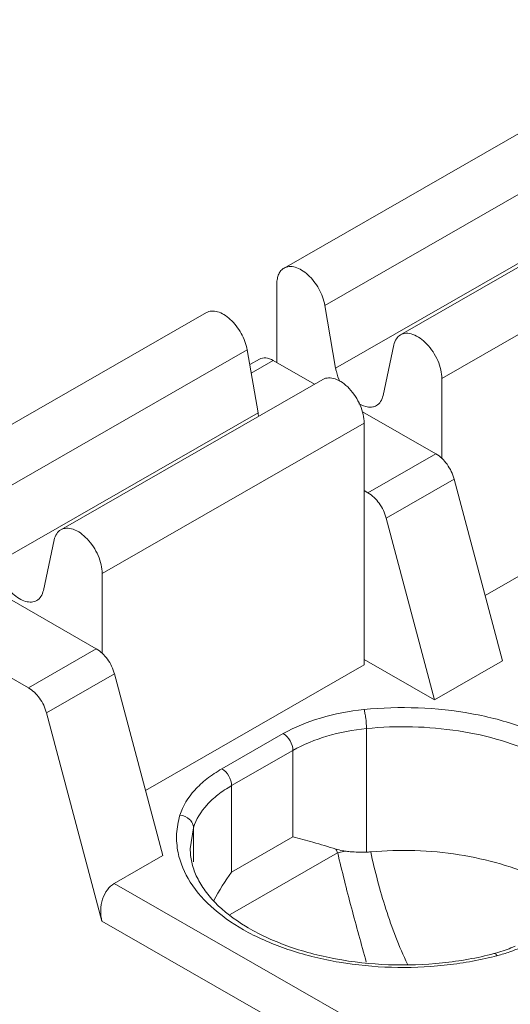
# Model space of a CAD drawing. Header units: centimetres. Extents: x -24.5 to 49.7, y -16.6 to 18.4.
# Tile 72 of 248: x -12.695 to -12.444, y -8.965 to -8.461. Entities that reach past the tile are written whole.
import ezdxf

# ---------------------------------------------------------------- set-up
doc = ezdxf.new("R2010")
doc.units = ezdxf.units.CM
doc.header["$MEASUREMENT"] = 0
doc.layers.add('layer 1', color=7, linetype='Continuous')

msp = doc.modelspace()

# ---------------------------------------------------------------- linework, layer by layer
at = {"layer": 'layer 1', "color": 1, "lineweight": 0}
msp.add_open_spline([(24.98821, 18.39808), (24.98821, 18.39808), (24.98821, -16.60193), (24.98821, -16.60193), (24.98821, -16.60193), (-24.51772, -16.60193), (-24.51772, -16.60193), (-24.51772, -16.60193), (-24.51772, 18.39808), (-24.51772, 18.39808), (-24.51772, 18.39808), (24.98821, 18.39808), (24.98821, 18.39808)], degree=3, knots=[0, 0, 0, 0, 0.25, 0.25, 0.25, 0.5, 0.5, 0.5, 0.75, 0.75, 0.75, 1, 1, 1, 1], dxfattribs=at)
at = {"layer": 'layer 1', "color": 5, "lineweight": 0}
msp.add_open_spline([(-23.26688, 17.18067), (-23.26688, 17.18067), (-23.26688, -15.60944), (-23.26688, -15.60944), (-23.26688, -15.60944), (23.98644, -15.60944), (23.98644, -15.60944)], degree=3, knots=[0, 0, 0, 0, 0.5, 0.5, 0.5, 1, 1, 1, 1], dxfattribs=at)
at = {"layer": 'layer 1', "lineweight": 9}
for points in [[(-15.1136, -11.88825), (-15.1136, -11.88825), (-7.7056, -7.63919), (-7.7056, -7.63919)], [(-7.69027, -7.64798), (-7.69027, -7.64798), (-15.09828, -11.89705), (-15.09828, -11.89705)], [(-15.01708, -11.94361), (-15.01708, -11.94361), (-7.61107, -7.6957), (-7.61107, -7.6957)], [(-7.57273, -7.75186), (-7.57273, -7.75186), (-14.96955, -11.9945), (-14.96955, -11.9945)], [(-14.93426, -12.08187), (-14.93426, -12.08187), (-7.53905, -7.84015), (-7.53905, -7.84015)], [(-14.9151, -12.1313), (-14.9151, -12.1313), (-7.52411, -7.89201), (-7.52411, -7.89201)], [(-14.88686, -12.20355), (-14.88686, -12.20355), (-7.54291, -7.99124), (-7.54291, -7.99124)], [(-7.53917, -8.00091), (-7.53917, -8.00091), (-14.88585, -12.2148), (-14.88585, -12.2148)], [(-14.88518, -12.22255), (-14.88518, -12.22255), (-7.53658, -8.00757), (-7.53658, -8.00757)], [(-14.88501, -12.22285), (-14.88501, -12.22285), (-7.53646, -8.0079), (-7.53646, -8.0079)], [(-14.81265, -12.49002), (-14.81265, -12.49002), (-7.43858, -8.26043), (-7.43858, -8.26043)], [(-14.88093, -12.56483), (-14.88093, -12.56483), (-7.42727, -8.28959), (-7.42727, -8.28959)], [(-7.42702, -8.29024), (-7.42702, -8.29024), (-14.88068, -12.56548), (-14.88068, -12.56548)], [(-14.87955, -12.56837), (-14.87955, -12.56837), (-7.4259, -8.29313), (-7.4259, -8.29313)], [(-7.42438, -8.29707), (-7.42438, -8.29707), (-14.87803, -12.5723), (-14.87803, -12.5723)], [(-14.86912, -12.59635), (-14.86912, -12.59635), (-7.41513, -8.32092), (-7.41513, -8.32092)], [(-7.40988, -8.33449), (-7.40988, -8.33449), (-14.86196, -12.60882), (-14.86196, -12.60882)], [(-14.75264, -12.64545), (-14.75264, -12.64545), (-7.37265, -8.41245), (-7.37265, -8.41245)], [(-14.73894, -12.65609), (-14.73894, -12.65609), (-7.3474, -8.41648), (-7.3474, -8.41648)], [(-7.30843, -8.44359), (-7.30843, -8.44359), (-14.70852, -12.68811), (-14.70852, -12.68811)], [(-14.69375, -12.71923), (-14.69375, -12.71923), (-7.29321, -8.47444), (-7.29321, -8.47444)], [(-7.28802, -8.48968), (-7.28802, -8.48968), (-14.69044, -12.73553), (-14.69044, -12.73553)], [(-12.55938, -8.58803), (-12.55938, -8.58803), (-12.42522, -8.51108), (-12.42522, -8.51108)], [(-12.40435, -8.53016), (-12.40435, -8.53016), (-12.53851, -8.60711), (-12.53851, -8.60711)], [(-12.49975, -8.62223), (-12.49975, -8.62223), (-12.36558, -8.54528), (-12.36558, -8.54528)], [(-12.53295, -8.63934), (-12.53295, -8.63934), (-12.39879, -8.56239), (-12.39879, -8.56239)], [(-10.47613, -8.56933), (-10.47613, -8.56933), (-12.57796, -9.77489), (-12.57796, -9.77489)], [(-12.34443, -8.56764), (-12.34443, -8.56764), (-12.47859, -8.6446), (-12.47859, -8.6446)], [(-12.56306, -8.63641), (-12.56306, -8.63641), (-12.56306, -8.59615), (-12.56306, -8.59615)], [(-12.53851, -8.60711), (-12.53851, -8.60711), (-12.53295, -8.63934), (-12.53295, -8.63934)], [(-12.73328, -8.68778), (-12.73328, -8.68778), (-12.59912, -8.61083), (-12.59912, -8.61083)], [(-14.68973, -12.87593), (-14.68973, -12.87593), (-7.28114, -8.62654), (-7.28114, -8.62654)], [(-12.50869, -8.65325), (-12.50869, -8.65325), (-12.50313, -8.62739), (-12.50313, -8.62739)], [(-12.57826, -8.62991), (-12.57826, -8.62991), (-12.71242, -8.70686), (-12.71242, -8.70686)], [(-12.5727, -8.66214), (-12.5727, -8.66214), (-12.57826, -8.62991), (-12.57826, -8.62991)], [(-12.57198, -8.63462), (-12.57198, -8.63462), (-12.57695, -8.63746), (-12.57695, -8.63746)], [(-12.56499, -8.6353), (-12.56499, -8.6353), (-12.57622, -8.64174), (-12.57622, -8.64174)], [(-12.54376, -8.64748), (-12.54376, -8.64748), (-12.56499, -8.6353), (-12.56499, -8.6353)], [(-7.28114, -8.64338), (-7.28114, -8.64338), (-14.68973, -12.89277), (-14.68973, -12.89277)], [(-12.67366, -8.72198), (-12.67366, -8.72198), (-12.5395, -8.64503), (-12.5395, -8.64503)], [(-12.47859, -8.6446), (-12.47859, -8.6446), (-12.47859, -8.68559), (-12.47859, -8.68559)], [(-12.70686, -8.73909), (-12.70686, -8.73909), (-12.5727, -8.66214), (-12.5727, -8.66214)], [(-12.5727, -8.66214), (-12.57261, -8.66268), (-12.57249, -8.66322), (-12.57236, -8.66375)], [(-12.48162, -8.68312), (-12.48162, -8.68312), (-12.51925, -8.66153), (-12.51925, -8.66153)], [(-12.51834, -8.66739), (-12.51834, -8.66739), (-12.65249, -8.74435), (-12.65249, -8.74435)], [(-12.51834, -8.79115), (-12.51834, -8.79115), (-12.51834, -8.66739), (-12.51834, -8.66739)], [(-12.5164, -8.70307), (-12.5164, -8.70307), (-12.48162, -8.68312), (-12.48162, -8.68312)], [(-14.68973, -12.93732), (-14.68973, -12.93732), (-7.29074, -8.69342), (-7.29074, -8.69342)], [(-12.45642, -8.75564), (-12.45642, -8.75564), (-12.34443, -8.6914), (-12.34443, -8.6914)], [(-12.47228, -8.69605), (-12.47228, -8.69605), (-12.50706, -8.71601), (-12.50706, -8.71601)], [(-12.44753, -8.78902), (-12.44753, -8.78902), (-12.47228, -8.69605), (-12.47228, -8.69605)], [(-12.51834, -8.70196), (-12.51834, -8.70196), (-12.5164, -8.70307), (-12.5164, -8.70307)], [(-12.50706, -8.71601), (-12.50706, -8.71601), (-12.48231, -8.80897), (-12.48231, -8.80897)], [(-12.6826, -8.753), (-12.6826, -8.753), (-12.67704, -8.72715), (-12.67704, -8.72715)], [(-14.68973, -12.96455), (-14.68973, -12.96455), (-7.30529, -8.72901), (-7.30529, -8.72901)], [(-12.65553, -8.78287), (-12.65553, -8.78287), (-12.7389, -8.73505), (-12.7389, -8.73505)], [(-12.65249, -8.74435), (-12.65249, -8.74435), (-12.65249, -8.78533), (-12.65249, -8.78533)], [(-12.77369, -8.755), (-12.77369, -8.755), (-12.6903, -8.80282), (-12.6903, -8.80282)], [(-12.6903, -8.80282), (-12.6903, -8.80282), (-12.65553, -8.78287), (-12.65553, -8.78287)], [(-12.51834, -8.7883), (-12.51834, -8.7883), (-12.48231, -8.80897), (-12.48231, -8.80897)], [(-12.48231, -8.80897), (-12.48231, -8.80897), (-12.44753, -8.78902), (-12.44753, -8.78902)], [(-12.63033, -8.85539), (-12.63033, -8.85539), (-12.51834, -8.79115), (-12.51834, -8.79115)], [(-12.64619, -8.7958), (-12.64619, -8.7958), (-12.68097, -8.81575), (-12.68097, -8.81575)], [(-12.62144, -8.88877), (-12.62144, -8.88877), (-12.64619, -8.7958), (-12.64619, -8.7958)], [(-12.68097, -8.81575), (-12.68097, -8.81575), (-12.6526, -8.92231), (-12.6526, -8.92231)], [(-12.51719, -8.88697), (-12.51719, -8.88697), (-12.51719, -8.82372), (-12.51719, -8.82372)], [(-12.59119, -8.84434), (-12.59119, -8.84434), (-12.55976, -8.82632), (-12.55976, -8.82632)], [(-12.5548, -8.83492), (-12.5548, -8.83492), (-12.58622, -8.85295), (-12.58622, -8.85295)], [(-12.5548, -8.87914), (-12.5548, -8.87914), (-12.5548, -8.83492), (-12.5548, -8.83492)], [(-12.58622, -8.85295), (-12.58622, -8.85295), (-12.58622, -8.89716), (-12.58622, -8.89716)], [(-12.60576, -8.87451), (-12.60576, -8.87451), (-12.60738, -8.88526), (-12.60738, -8.88526)], [(-12.60576, -8.87451), (-12.60576, -8.87451), (-12.60576, -8.89201), (-12.60576, -8.89201)], [(-12.58622, -8.89716), (-12.58622, -8.89716), (-12.5548, -8.87914), (-12.5548, -8.87914)], [(-12.64629, -8.90302), (-12.64629, -8.90302), (-12.62144, -8.88877), (-12.62144, -8.88877)], [(-12.53196, -8.88737), (-12.53196, -8.88737), (-12.58689, -8.91887), (-12.58689, -8.91887)], [(-12.53278, -8.88543), (-12.53252, -8.88608), (-12.53225, -8.88673), (-12.53196, -8.88737)], [(-12.52814, -8.88644), (-12.52814, -8.88644), (-12.53196, -8.88737), (-12.53196, -8.88737)], [(-12.51719, -8.88697), (-12.51647, -8.88694), (-12.51575, -8.8869), (-12.51502, -8.88683)], [(-12.58622, -8.89716), (-12.58957, -8.90182), (-12.59259, -8.9067), (-12.59527, -8.91177)], [(-12.64629, -8.90302), (-12.64629, -8.90302), (-12.43387, -9.02486), (-12.43387, -9.02486)], [(-12.4438, -9.04207), (-12.4438, -9.04207), (-12.6526, -8.92231), (-12.6526, -8.92231)], [(-12.45192, -8.93892), (-12.45142, -8.93878), (-12.45093, -8.93865), (-12.45044, -8.93851)], [(-12.4516, -8.94033), (-12.45108, -8.9402), (-12.45056, -8.94006), (-12.45004, -8.93993)], [(-12.45044, -8.93851), (-12.44901, -8.93811), (-12.44759, -8.93766), (-12.44619, -8.93717)], [(-12.45004, -8.93993), (-12.44794, -8.93938), (-12.44587, -8.93874), (-12.44382, -8.93803)]]:
    msp.add_open_spline(points, degree=3, dxfattribs=at)
for points, knots in [([(-12.55938, -8.58803), (-12.55858, -8.58757), (-12.55766, -8.58731), (-12.55674, -8.58723), (-12.55571, -8.58715), (-12.55467, -8.58729), (-12.55367, -8.58757), (-12.55252, -8.5879), (-12.55142, -8.58841), (-12.55039, -8.58902), (-12.54922, -8.58972), (-12.54813, -8.59055), (-12.54713, -8.59147), (-12.54489, -8.59352), (-12.54303, -8.59598), (-12.54156, -8.59865), (-12.5401, -8.6013), (-12.53901, -8.60416), (-12.53851, -8.60711)], [0, 0, 0, 0, 0.166667, 0.166667, 0.166667, 0.333333, 0.333333, 0.333333, 0.5, 0.5, 0.5, 0.666667, 0.666667, 0.666667, 0.833333, 0.833333, 0.833333, 1, 1, 1, 1]), ([(-12.56306, -8.59615), (-12.56306, -8.59525), (-12.56298, -8.59435), (-12.56281, -8.59346), (-12.56266, -8.59267), (-12.56243, -8.59189), (-12.5621, -8.59115), (-12.5618, -8.59049), (-12.56141, -8.58986), (-12.56094, -8.58932), (-12.56049, -8.58881), (-12.55996, -8.58837), (-12.55938, -8.58803)], [0, 0, 0, 0, 0.25, 0.25, 0.25, 0.5, 0.5, 0.5, 0.75, 0.75, 0.75, 1, 1, 1, 1]), ([(-12.57826, -8.62991), (-12.57876, -8.62696), (-12.57985, -8.6241), (-12.58131, -8.62145), (-12.58278, -8.61877), (-12.58464, -8.61632), (-12.58688, -8.61427), (-12.58789, -8.61335), (-12.58897, -8.61252), (-12.59014, -8.61182), (-12.59117, -8.6112), (-12.59227, -8.6107), (-12.59342, -8.61037), (-12.59442, -8.61009), (-12.59545, -8.60995), (-12.59649, -8.61004), (-12.59741, -8.61011), (-12.59833, -8.61037), (-12.59912, -8.61083)], [0, 0, 0, 0, 0.166667, 0.166667, 0.166667, 0.333333, 0.333333, 0.333333, 0.5, 0.5, 0.5, 0.666667, 0.666667, 0.666667, 0.833333, 0.833333, 0.833333, 1, 1, 1, 1]), ([(-12.50313, -8.62739), (-12.5029, -8.62631), (-12.50251, -8.62522), (-12.50188, -8.62428), (-12.50133, -8.62345), (-12.5006, -8.62272), (-12.49975, -8.62223)], [0, 0, 0, 0, 0.5, 0.5, 0.5, 1, 1, 1, 1]), ([(-12.49975, -8.62223), (-12.49887, -8.62172), (-12.49784, -8.62146), (-12.49681, -8.62141), (-12.49565, -8.62137), (-12.49449, -8.6216), (-12.49339, -8.62198), (-12.49209, -8.62243), (-12.49088, -8.62309), (-12.48975, -8.62387), (-12.48847, -8.62476), (-12.48729, -8.6258), (-12.48623, -8.62693), (-12.48507, -8.62815), (-12.48403, -8.62948), (-12.48311, -8.63089), (-12.48217, -8.63233), (-12.48135, -8.63384), (-12.48067, -8.63541), (-12.48001, -8.63693), (-12.47949, -8.6385), (-12.47912, -8.64012), (-12.47878, -8.64159), (-12.47859, -8.64309), (-12.47859, -8.6446)], [0, 0, 0, 0, 0.125, 0.125, 0.125, 0.25, 0.25, 0.25, 0.375, 0.375, 0.375, 0.5, 0.5, 0.5, 0.625, 0.625, 0.625, 0.75, 0.75, 0.75, 0.875, 0.875, 0.875, 1, 1, 1, 1]), ([(-12.56499, -8.6353), (-12.56615, -8.63463), (-12.56742, -8.63411), (-12.56877, -8.63399), (-12.56988, -8.6339), (-12.57104, -8.63408), (-12.57198, -8.63462)], [0, 0, 0, 0, 0.5, 0.5, 0.5, 1, 1, 1, 1]), ([(-12.53295, -8.63934), (-12.53285, -8.6399), (-12.53273, -8.64046), (-12.5326, -8.64101), (-12.53215, -8.64277), (-12.53153, -8.64449), (-12.53075, -8.64613)], [0, 0, 0, 0, 0.5, 0.5, 0.5, 1, 1, 1, 1]), ([(-12.51834, -8.66739), (-12.51834, -8.6659), (-12.51854, -8.66439), (-12.51887, -8.66292), (-12.51924, -8.66131), (-12.51977, -8.65973), (-12.52042, -8.65822), (-12.5211, -8.65664), (-12.52192, -8.65513), (-12.52286, -8.65369), (-12.52378, -8.65228), (-12.52482, -8.65095), (-12.52598, -8.64973), (-12.52705, -8.6486), (-12.52822, -8.64756), (-12.5295, -8.64667), (-12.53063, -8.6459), (-12.53184, -8.64523), (-12.53314, -8.64478), (-12.53423, -8.6444), (-12.5354, -8.64417), (-12.53657, -8.64422), (-12.53759, -8.64427), (-12.53862, -8.64453), (-12.5395, -8.64503)], [0, 0, 0, 0, 0.125, 0.125, 0.125, 0.25, 0.25, 0.25, 0.375, 0.375, 0.375, 0.5, 0.5, 0.5, 0.625, 0.625, 0.625, 0.75, 0.75, 0.75, 0.875, 0.875, 0.875, 1, 1, 1, 1]), ([(-12.51208, -8.65842), (-12.51122, -8.65793), (-12.5105, -8.6572), (-12.50994, -8.65637), (-12.50932, -8.65543), (-12.50893, -8.65434), (-12.50869, -8.65325)], [0, 0, 0, 0, 0.5, 0.5, 0.5, 1, 1, 1, 1]), ([(-12.52102, -8.65746), (-12.51955, -8.65833), (-12.5179, -8.659), (-12.51619, -8.65919), (-12.51546, -8.65927), (-12.51472, -8.65926), (-12.514, -8.65912), (-12.51333, -8.659), (-12.51267, -8.65876), (-12.51208, -8.65842)], [0, 0, 0, 0, 0.333333, 0.333333, 0.333333, 0.666667, 0.666667, 0.666667, 1, 1, 1, 1]), ([(-12.47228, -8.69605), (-12.473, -8.69334), (-12.47425, -8.69078), (-12.47592, -8.68847), (-12.47746, -8.68633), (-12.47935, -8.68442), (-12.48162, -8.68312)], [0, 0, 0, 0, 0.5, 0.5, 0.5, 1, 1, 1, 1]), ([(-12.5164, -8.70307), (-12.51414, -8.70437), (-12.51224, -8.70628), (-12.5107, -8.70842), (-12.50903, -8.71073), (-12.50778, -8.71329), (-12.50706, -8.71601)], [0, 0, 0, 0, 0.5, 0.5, 0.5, 1, 1, 1, 1]), ([(-12.67704, -8.72715), (-12.67681, -8.72605), (-12.67642, -8.72497), (-12.67579, -8.72403), (-12.67525, -8.7232), (-12.67452, -8.72247), (-12.67366, -8.72198)], [0, 0, 0, 0, 0.5, 0.5, 0.5, 1, 1, 1, 1]), ([(-12.67366, -8.72198), (-12.67278, -8.72148), (-12.67175, -8.72121), (-12.67073, -8.72117), (-12.66956, -8.72111), (-12.66839, -8.72135), (-12.6673, -8.72173), (-12.666, -8.72218), (-12.66479, -8.72284), (-12.66367, -8.72362), (-12.66238, -8.72451), (-12.66121, -8.72555), (-12.66014, -8.72668), (-12.65898, -8.7279), (-12.65795, -8.72924), (-12.65702, -8.73064), (-12.65608, -8.73208), (-12.65526, -8.73359), (-12.65458, -8.73517), (-12.65393, -8.73669), (-12.6534, -8.73825), (-12.65303, -8.73987), (-12.6527, -8.74134), (-12.65249, -8.74284), (-12.65249, -8.74435)], [0, 0, 0, 0, 0.125, 0.125, 0.125, 0.25, 0.25, 0.25, 0.375, 0.375, 0.375, 0.5, 0.5, 0.5, 0.625, 0.625, 0.625, 0.75, 0.75, 0.75, 0.875, 0.875, 0.875, 1, 1, 1, 1]), ([(-12.70686, -8.73909), (-12.70635, -8.74205), (-12.70527, -8.74491), (-12.7038, -8.74755), (-12.70234, -8.75023), (-12.70047, -8.75268), (-12.69823, -8.75472), (-12.69723, -8.75565), (-12.69614, -8.75648), (-12.69497, -8.75718), (-12.69394, -8.7578), (-12.69285, -8.7583), (-12.69169, -8.75863), (-12.6907, -8.75891), (-12.68966, -8.75905), (-12.68863, -8.75897), (-12.6877, -8.75888), (-12.68678, -8.75862), (-12.68599, -8.75817)], [0, 0, 0, 0, 0.166667, 0.166667, 0.166667, 0.333333, 0.333333, 0.333333, 0.5, 0.5, 0.5, 0.666667, 0.666667, 0.666667, 0.833333, 0.833333, 0.833333, 1, 1, 1, 1]), ([(-12.68599, -8.75817), (-12.68513, -8.75768), (-12.6844, -8.75695), (-12.68385, -8.75612), (-12.68323, -8.75517), (-12.68284, -8.7541), (-12.6826, -8.753)], [0, 0, 0, 0, 0.5, 0.5, 0.5, 1, 1, 1, 1]), ([(-12.64619, -8.7958), (-12.64691, -8.79309), (-12.64816, -8.79053), (-12.64983, -8.78822), (-12.65137, -8.78608), (-12.65327, -8.78417), (-12.65553, -8.78287)], [0, 0, 0, 0, 0.5, 0.5, 0.5, 1, 1, 1, 1]), ([(-12.6903, -8.80282), (-12.68805, -8.80412), (-12.68615, -8.80603), (-12.68461, -8.80817), (-12.68295, -8.81048), (-12.68169, -8.81304), (-12.68097, -8.81575)], [0, 0, 0, 0, 0.5, 0.5, 0.5, 1, 1, 1, 1]), ([(-12.51849, -8.814), (-12.52602, -8.81475), (-12.5335, -8.81616), (-12.54078, -8.81833), (-12.54738, -8.8203), (-12.55381, -8.8229), (-12.55976, -8.82632)], [0, 0, 0, 0, 0.5, 0.5, 0.5, 1, 1, 1, 1]), ([(-12.38455, -8.89191), (-12.38369, -8.88933), (-12.38309, -8.88665), (-12.38277, -8.88395), (-12.38246, -8.88128), (-12.38243, -8.87859), (-12.38268, -8.87592), (-12.38293, -8.87322), (-12.38348, -8.87054), (-12.38428, -8.86795), (-12.38511, -8.86525), (-12.38621, -8.86264), (-12.38754, -8.86014), (-12.39043, -8.85469), (-12.39437, -8.84979), (-12.39882, -8.84549), (-12.40395, -8.84055), (-12.40976, -8.83638), (-12.4159, -8.83281), (-12.42284, -8.82878), (-12.4302, -8.82551), (-12.43777, -8.82284), (-12.44602, -8.81993), (-12.45453, -8.81774), (-12.46315, -8.81616), (-12.48135, -8.81282), (-12.50012, -8.81216), (-12.51849, -8.814)], [0, 0, 0, 0, 0.111111, 0.111111, 0.111111, 0.222222, 0.222222, 0.222222, 0.333333, 0.333333, 0.333333, 0.444444, 0.444444, 0.444444, 0.555556, 0.555556, 0.555556, 0.666667, 0.666667, 0.666667, 0.777778, 0.777778, 0.777778, 0.888889, 0.888889, 0.888889, 1, 1, 1, 1]), ([(-12.51719, -8.82372), (-12.51719, -8.82197), (-12.51733, -8.82022), (-12.51754, -8.81848), (-12.51765, -8.81764), (-12.51778, -8.81679), (-12.51794, -8.81595), (-12.51806, -8.81529), (-12.51821, -8.81463), (-12.5184, -8.81399)], [0, 0, 0, 0, 0.333333, 0.333333, 0.333333, 0.666667, 0.666667, 0.666667, 1, 1, 1, 1]), ([(-12.51719, -8.82372), (-12.52405, -8.8244), (-12.53088, -8.82568), (-12.5375, -8.82765), (-12.54352, -8.82944), (-12.54937, -8.83181), (-12.5548, -8.83492)], [0, 0, 0, 0, 0.5, 0.5, 0.5, 1, 1, 1, 1]), ([(-12.38954, -8.88526), (-12.38954, -8.88068), (-12.39047, -8.87605), (-12.39212, -8.87175), (-12.39392, -8.86707), (-12.39657, -8.86277), (-12.39973, -8.85888), (-12.40329, -8.85449), (-12.40749, -8.85064), (-12.41201, -8.84726), (-12.41711, -8.84344), (-12.42264, -8.8402), (-12.42838, -8.83744), (-12.43472, -8.83438), (-12.44132, -8.8319), (-12.44807, -8.82988), (-12.45529, -8.82771), (-12.46268, -8.82608), (-12.47013, -8.82494), (-12.47788, -8.82374), (-12.48571, -8.82306), (-12.49355, -8.82285), (-12.50144, -8.82265), (-12.50934, -8.82293), (-12.51719, -8.82372)], [0, 0, 0, 0, 0.125, 0.125, 0.125, 0.25, 0.25, 0.25, 0.375, 0.375, 0.375, 0.5, 0.5, 0.5, 0.625, 0.625, 0.625, 0.75, 0.75, 0.75, 0.875, 0.875, 0.875, 1, 1, 1, 1]), ([(-12.5548, -8.83492), (-12.5548, -8.83322), (-12.55538, -8.83153), (-12.55625, -8.83002), (-12.55712, -8.82851), (-12.55829, -8.82716), (-12.55976, -8.82632)], [0, 0, 0, 0, 0.5, 0.5, 0.5, 1, 1, 1, 1]), ([(-12.59119, -8.84434), (-12.59387, -8.84588), (-12.59646, -8.84759), (-12.59889, -8.84949), (-12.60112, -8.85123), (-12.60322, -8.85314), (-12.60513, -8.85525), (-12.60847, -8.85896), (-12.61124, -8.86332), (-12.61268, -8.86806)], [0, 0, 0, 0, 0.333333, 0.333333, 0.333333, 0.666667, 0.666667, 0.666667, 1, 1, 1, 1]), ([(-12.59119, -8.84434), (-12.58971, -8.84518), (-12.58855, -8.84653), (-12.58767, -8.84804), (-12.5868, -8.84955), (-12.58622, -8.85124), (-12.58622, -8.85295)], [0, 0, 0, 0, 0.5, 0.5, 0.5, 1, 1, 1, 1]), ([(-12.58622, -8.85295), (-12.58866, -8.85434), (-12.59101, -8.8559), (-12.59322, -8.85763), (-12.59524, -8.85921), (-12.59715, -8.86094), (-12.59889, -8.86286), (-12.60193, -8.86624), (-12.60444, -8.8702), (-12.60576, -8.87451)], [0, 0, 0, 0, 0.333333, 0.333333, 0.333333, 0.666667, 0.666667, 0.666667, 1, 1, 1, 1]), ([(-12.61268, -8.86806), (-12.61362, -8.87116), (-12.61419, -8.87437), (-12.61436, -8.87761), (-12.61452, -8.88083), (-12.61427, -8.88407), (-12.61363, -8.88722)], [0, 0, 0, 0, 0.5, 0.5, 0.5, 1, 1, 1, 1]), ([(-12.61268, -8.86806), (-12.6109, -8.86825), (-12.60911, -8.86901), (-12.60779, -8.87024), (-12.60716, -8.87082), (-12.60664, -8.87149), (-12.60628, -8.87226), (-12.60595, -8.87296), (-12.60576, -8.87374), (-12.60576, -8.87451)], [0, 0, 0, 0, 0.333333, 0.333333, 0.333333, 0.666667, 0.666667, 0.666667, 1, 1, 1, 1]), ([(-12.53278, -8.88543), (-12.53671, -8.88423), (-12.54066, -8.88304), (-12.54461, -8.88189), (-12.54799, -8.88092), (-12.55138, -8.87998), (-12.5548, -8.87914)], [0, 0, 0, 0, 0.5, 0.5, 0.5, 1, 1, 1, 1]), ([(-12.61363, -8.88722), (-12.61254, -8.89255), (-12.61031, -8.89768), (-12.60737, -8.90231), (-12.60406, -8.90753), (-12.59985, -8.91212), (-12.59519, -8.91616), (-12.58987, -8.92079), (-12.58396, -8.92469), (-12.57775, -8.92803), (-12.5708, -8.93176), (-12.56349, -8.93479), (-12.556, -8.93724), (-12.54787, -8.9399), (-12.53954, -8.9419), (-12.53111, -8.94332), (-12.5223, -8.9448), (-12.51337, -8.94566), (-12.50444, -8.94592), (-12.49543, -8.94618), (-12.48641, -8.94585), (-12.47745, -8.9449), (-12.46873, -8.94398), (-12.46008, -8.94248), (-12.4516, -8.94033)], [0, 0, 0, 0, 0.125, 0.125, 0.125, 0.25, 0.25, 0.25, 0.375, 0.375, 0.375, 0.5, 0.5, 0.5, 0.625, 0.625, 0.625, 0.75, 0.75, 0.75, 0.875, 0.875, 0.875, 1, 1, 1, 1]), ([(-12.60738, -8.88526), (-12.60738, -8.88756), (-12.60712, -8.88988), (-12.60662, -8.89213), (-12.60609, -8.89451), (-12.6053, -8.89683), (-12.60429, -8.89905), (-12.6032, -8.90146), (-12.60187, -8.90376), (-12.60036, -8.90593), (-12.5987, -8.90831), (-12.59682, -8.91054), (-12.59481, -8.91262), (-12.59018, -8.91742), (-12.58479, -8.92147), (-12.57907, -8.92493), (-12.57243, -8.92897), (-12.56534, -8.93221), (-12.55803, -8.93486), (-12.54993, -8.9378), (-12.54157, -8.94), (-12.5331, -8.94158), (-12.52413, -8.94326), (-12.51504, -8.94424), (-12.50592, -8.9446), (-12.4967, -8.94495), (-12.48745, -8.94465), (-12.47827, -8.94368), (-12.46938, -8.94275), (-12.46055, -8.94119), (-12.45192, -8.93892)], [0, 0, 0, 0, 0.1, 0.1, 0.1, 0.2, 0.2, 0.2, 0.3, 0.3, 0.3, 0.4, 0.4, 0.4, 0.5, 0.5, 0.5, 0.6, 0.6, 0.6, 0.7, 0.7, 0.7, 0.8, 0.8, 0.8, 0.9, 0.9, 0.9, 1, 1, 1, 1]), ([(-12.52814, -8.88644), (-12.52854, -8.88638), (-12.52895, -8.88631), (-12.52935, -8.88624), (-12.53051, -8.88604), (-12.53166, -8.88577), (-12.53278, -8.88543)], [0, 0, 0, 0, 0.5, 0.5, 0.5, 1, 1, 1, 1]), ([(-12.53191, -8.88735), (-12.52969, -8.89676), (-12.52734, -8.90614), (-12.52487, -8.91548), (-12.52241, -8.92478), (-12.51981, -8.93404), (-12.51727, -8.94332)], [0, 0, 0, 0, 0.5, 0.5, 0.5, 1, 1, 1, 1]), ([(-12.52814, -8.88644), (-12.52727, -8.88657), (-12.5264, -8.88666), (-12.52553, -8.88675), (-12.52276, -8.88701), (-12.51997, -8.88707), (-12.51719, -8.88697)], [0, 0, 0, 0, 0.5, 0.5, 0.5, 1, 1, 1, 1]), ([(-12.42949, -8.90023), (-12.43563, -8.89735), (-12.44203, -8.89498), (-12.44854, -8.89305), (-12.4555, -8.89099), (-12.46259, -8.88943), (-12.46977, -8.88831), (-12.48471, -8.88597), (-12.49999, -8.88551), (-12.51502, -8.88683)], [0, 0, 0, 0, 0.333333, 0.333333, 0.333333, 0.666667, 0.666667, 0.666667, 1, 1, 1, 1]), ([(-12.51502, -8.88683), (-12.51395, -8.89177), (-12.51276, -8.89669), (-12.51147, -8.90158), (-12.51017, -8.90647), (-12.50876, -8.91132), (-12.50724, -8.91614), (-12.5057, -8.92096), (-12.50406, -8.92574), (-12.50221, -8.93045), (-12.50037, -8.93515), (-12.49833, -8.93978), (-12.4962, -8.94436)], [0, 0, 0, 0, 0.25, 0.25, 0.25, 0.5, 0.5, 0.5, 0.75, 0.75, 0.75, 1, 1, 1, 1]), ([(-12.64629, -8.90302), (-12.64892, -8.90453), (-12.65107, -8.90741), (-12.65225, -8.91103), (-12.65343, -8.91465), (-12.65357, -8.9187), (-12.6526, -8.92231)], [0, 0, 0, 0, 0.5, 0.5, 0.5, 1, 1, 1, 1]), ([(-12.44096, -8.93507), (-12.44137, -8.93526), (-12.44179, -8.93545), (-12.44221, -8.93563), (-12.44352, -8.93618), (-12.44485, -8.9367), (-12.44619, -8.93717)], [0, 0, 0, 0, 0.5, 0.5, 0.5, 1, 1, 1, 1]), ([(-12.44382, -8.93803), (-12.44309, -8.93777), (-12.44234, -8.93749), (-12.44161, -8.93721), (-12.43948, -8.93639), (-12.43739, -8.93546), (-12.43536, -8.93443)], [0, 0, 0, 0, 0.5, 0.5, 0.5, 1, 1, 1, 1]), ([(-12.45013, -8.93996), (-12.45027, -8.93977), (-12.45042, -8.9396), (-12.45061, -8.93944), (-12.45097, -8.93911), (-12.45146, -8.9388), (-12.45191, -8.93892)], [0, 0, 0, 0, 0.5, 0.5, 0.5, 1, 1, 1, 1])]:
    msp.add_open_spline(points, degree=3, knots=knots, dxfattribs=at)

doc.saveas('drawing.dxf')
